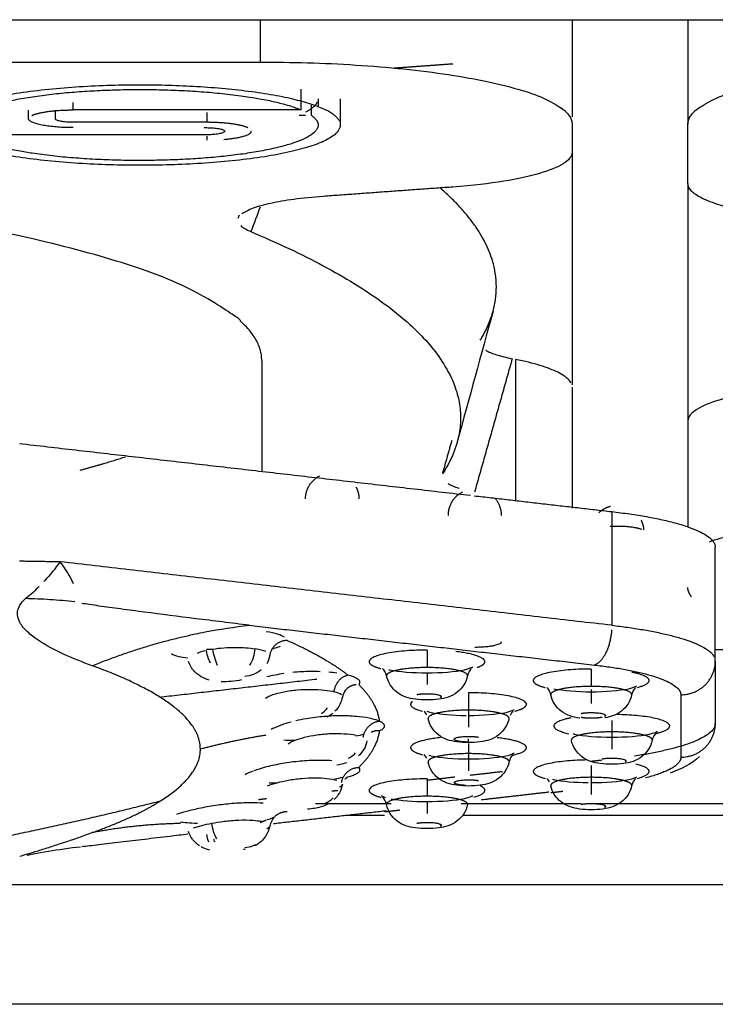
# Model space of a CAD drawing. Header units: millimetres. Extents: x 9946 to 11276, y -3292 to -1962.
# Tile 67 of 170: x 10818 to 10826, y -2590 to -2579. Entities that reach past the tile are written whole.
import ezdxf

# ---------------------------------------------------------------- set-up
doc = ezdxf.new("R2010")
doc.units = ezdxf.units.MM
doc.layers.add('ROXX NEO lite', color=7, linetype='Continuous', true_color=0x000000)

msp = doc.modelspace()

# ---------------------------------------------------------------- linework, layer by layer
at = {"layer": 'ROXX NEO lite', "color": 18, "lineweight": -3, "true_color": 0x000000}
for points, degree in [([(10800.438, -2578.88), (10825.138, -2578.88), (10849.838, -2578.88)], 2), ([(10820.988, -2578.88), (10820.988, -2579.117), (10820.988, -2579.355)], 2), ([(10824.488, -2578.88), (10824.488, -2579.425), (10824.488, -2579.97)], 2), ([(10825.788, -2578.88), (10825.788, -2579.466), (10825.788, -2580.052)], 2), ([(10800.288, -2579.355), (10810.638, -2579.355), (10820.988, -2579.355)], 2), ([(10822.488, -2579.422), (10822.819, -2579.398), (10823.149, -2579.374)], 2), ([(10821.449, -2579.893), (10821.449, -2579.776), (10821.449, -2579.659)], 2), ([(10818.888, -2579.893), (10818.888, -2579.851), (10818.888, -2579.81)], 2), ([(10821.561, -2579.838), (10821.561, -2579.895), (10821.561, -2579.953)], 2), ([(10821.638, -2579.768), (10821.638, -2579.808), (10821.638, -2579.847)], 2), ([(10821.888, -2580.062), (10821.888, -2579.915), (10821.888, -2579.768)], 2), ([(10818.388, -2579.992), (10818.388, -2579.944), (10818.388, -2579.896)], 2), ([(10818.688, -2579.992), (10818.688, -2579.947), (10818.688, -2579.901)], 2), ([(10821.449, -2579.893), (10820.168, -2579.893), (10818.888, -2579.893)], 2), ([(10820.388, -2579.92), (10820.388, -2579.976), (10820.388, -2580.032)], 2), ([(10821.423, -2579.953), (10821.46, -2579.953), (10821.497, -2579.953)], 2), ([(10820.388, -2580.032), (10819.638, -2580.032), (10818.888, -2580.032)], 2), ([(10820.357, -2580.092), (10820.373, -2580.092), (10820.388, -2580.092)], 2), ([(10824.488, -2580.052), (10824.488, -2580.21), (10824.488, -2580.367)], 2), ([(10825.788, -2580.719), (10825.788, -2580.386), (10825.788, -2580.052)], 2), ([(10820.388, -2580.172), (10819.052, -2580.172), (10817.715, -2580.172)], 2), ([(10820.388, -2580.189), (10820.388, -2580.21), (10820.388, -2580.232)], 2), ([(10824.488, -2580.367), (10824.488, -2580.415), (10824.412, -2580.501), (10824.147, -2580.609), (10823.746, -2580.697), (10823.376, -2580.742), (10823.149, -2580.759)], 3), ([(10824.488, -2580.367), (10824.488, -2581.674), (10824.488, -2582.981)], 2), ([(10823.149, -2580.759), (10822.423, -2580.811), (10821.698, -2580.864)], 2), ([(10825.788, -2580.719), (10825.788, -2582.052), (10825.788, -2583.386)], 2), ([(10826.422, -2581.03), (10826.322, -2581.01), (10826.143, -2580.967), (10825.926, -2580.882), (10825.82, -2580.807), (10825.788, -2580.749), (10825.788, -2580.719)], 3), ([(10821.698, -2580.864), (10821.574, -2580.873), (10821.354, -2580.896), (10821.097, -2580.94), (10820.897, -2580.996), (10820.811, -2581.039), (10820.783, -2581.061)], 3), ([(10825.804, -2580.784), (10825.796, -2580.784), (10825.788, -2580.784)], 2), ([(10820.742, -2581.109), (10820.747, -2581.097), (10820.752, -2581.084), (10820.757, -2581.071)], 3), ([(10820.987, -2580.984), (10820.952, -2581.076), (10820.918, -2581.167), (10820.883, -2581.259)], 3), ([(10820.77, -2581.192), (10820.793, -2581.214), (10820.83, -2581.236), (10820.883, -2581.259)], 3), ([(10823.601, -2582.154), (10823.467, -2582.642), (10823.333, -2583.131), (10823.2, -2583.619)], 3), ([(10823.52, -2582.592), (10823.551, -2582.61), (10823.632, -2582.644), (10823.748, -2582.673), (10823.816, -2582.687)], 3), ([(10821.005, -2582.706), (10821.005, -2583.329), (10821.005, -2583.952)], 2), ([(10823.816, -2582.687), (10823.605, -2583.437), (10823.393, -2584.186)], 2), ([(10823.854, -2582.695), (10823.854, -2583.486), (10823.854, -2584.278)], 2), ([(10824.488, -2583.006), (10824.488, -2583.685), (10824.488, -2584.364)], 2), ([(10827.127, -2582.994), (10826.9, -2583.011), (10826.53, -2583.056), (10826.129, -2583.144), (10825.865, -2583.252), (10825.788, -2583.338), (10825.788, -2583.386)], 3), ([(10825.788, -2583.386), (10825.788, -2583.98), (10825.788, -2584.575)], 2), ([(10823.036, -2583.977), (10823.088, -2583.79), (10823.141, -2583.603)], 2), ([(10818.284, -2583.639), (10820.815, -2583.93), (10823.347, -2584.221)], 2), ([(10823.388, -2584.226), (10824.161, -2584.315), (10824.934, -2584.404)], 2), ([(10824.934, -2584.404), (10824.934, -2585.042), (10824.934, -2585.681)], 2), ([(10826.096, -2586.082), (10826.096, -2585.444), (10826.096, -2584.805)], 2), ([(10818.743, -2584.968), (10818.703, -2585.022), (10818.625, -2585.116), (10818.577, -2585.169), (10818.558, -2585.189)], 3), ([(10824.934, -2585.681), (10821.838, -2585.324), (10818.743, -2584.968)], 2), ([(10818.891, -2585.215), (10818.882, -2585.193), (10818.857, -2585.137), (10818.79, -2585.03), (10818.743, -2584.968)], 3), ([(10818.505, -2585.245), (10818.487, -2585.264), (10818.44, -2585.311), (10818.385, -2585.361), (10818.353, -2585.381)], 3), ([(10820.368, -2585.756), (10820.533, -2585.724), (10820.699, -2585.699), (10820.864, -2585.681)], 3), ([(10820.864, -2585.681), (10822.802, -2585.904), (10824.74, -2586.127)], 2), ([(10820.261, -2585.778), (10820.294, -2585.769), (10820.33, -2585.762), (10820.368, -2585.756)], 3), ([(10820.457, -2585.954), (10820.421, -2585.954), (10820.385, -2585.954)], 2), ([(10820.457, -2585.948), (10820.495, -2585.941), (10820.576, -2585.932), (10820.706, -2585.927), (10820.829, -2585.932), (10820.899, -2585.94), (10820.931, -2585.945)], 3), ([(10820.51, -2586.134), (10820.497, -2586.107), (10820.475, -2586.045), (10820.461, -2585.979), (10820.457, -2585.948)], 3), ([(10820.872, -2586.13), (10820.888, -2586.103), (10820.915, -2586.041), (10820.928, -2585.976), (10820.931, -2585.945)], 3), ([(10821.05, -2585.975), (10821.022, -2585.964), (10820.981, -2585.953), (10820.931, -2585.945)], 3), ([(10820.283, -2585.992), (10820.312, -2585.981), (10820.345, -2585.971), (10820.383, -2585.962)], 3), ([(10821.094, -2586.018), (10821.088, -2586.051), (10821.077, -2586.084), (10821.061, -2586.113)], 3), ([(10828.987, -2585.957), (10827.541, -2585.957), (10826.096, -2585.957)], 2), ([(10820.232, -2586.178), (10820.211, -2586.151), (10820.194, -2586.12), (10820.183, -2586.088)], 3), ([(10822.406, -2586.249), (10822.398, -2586.212), (10822.379, -2586.183), (10822.362, -2586.167)], 3), ([(10823.358, -2586.167), (10823.341, -2586.183), (10823.322, -2586.212), (10823.314, -2586.249)], 3), ([(10826.096, -2586.082), (10826.096, -2586.432), (10826.096, -2586.782)], 2), ([(10821.625, -2586.288), (10820.741, -2586.39), (10819.857, -2586.491)], 2), ([(10820.316, -2586.253), (10820.286, -2586.234), (10820.258, -2586.21), (10820.235, -2586.182)], 3), ([(10820.416, -2586.296), (10820.383, -2586.286), (10820.351, -2586.274), (10820.319, -2586.255)], 3), ([(10821.252, -2586.223), (10821.219, -2586.228), (10821.153, -2586.239), (10821.091, -2586.253), (10821.062, -2586.261)], 3), ([(10821.66, -2586.202), (10821.626, -2586.2), (10821.555, -2586.199), (10821.452, -2586.202), (10821.385, -2586.207), (10821.352, -2586.21)], 3), ([(10821.846, -2586.217), (10821.819, -2586.213), (10821.79, -2586.21), (10821.759, -2586.207)], 3), ([(10820.779, -2586.294), (10820.701, -2586.309), (10820.625, -2586.316), (10820.548, -2586.314)], 3), ([(10821.955, -2586.398), (10821.938, -2586.415), (10821.918, -2586.446), (10821.91, -2586.485)], 3), ([(10824.25, -2586.462), (10824.241, -2586.425), (10824.222, -2586.395), (10824.205, -2586.379)], 3), ([(10824.285, -2586.393), (10824.388, -2586.413), (10824.546, -2586.427), (10824.703, -2586.427)], 3), ([(10825.201, -2586.379), (10825.184, -2586.395), (10825.165, -2586.425), (10825.157, -2586.462)], 3), ([(10821.899, -2586.461), (10821.885, -2586.449), (10821.857, -2586.437), (10821.817, -2586.427)], 3), ([(10821.91, -2586.485), (10821.899, -2586.545), (10821.87, -2586.601), (10821.827, -2586.646)], 3), ([(10825.709, -2586.461), (10825.709, -2586.812), (10825.709, -2587.162)], 2), ([(10821.674, -2586.672), (10821.699, -2586.656), (10821.722, -2586.634), (10821.743, -2586.608)], 3), ([(10821.803, -2586.668), (10821.781, -2586.686), (10821.76, -2586.7), (10821.737, -2586.712)], 3), ([(10822.857, -2586.686), (10822.849, -2586.669), (10822.838, -2586.655), (10822.828, -2586.646)], 3), ([(10823.326, -2586.634), (10823.326, -2586.669), (10823.326, -2586.739), (10823.326, -2586.8), (10823.326, -2586.826)], 3), ([(10823.824, -2586.646), (10823.813, -2586.656), (10823.801, -2586.672), (10823.792, -2586.692)], 3), ([(10821.334, -2586.767), (10821.284, -2586.78), (10821.199, -2586.808), (10821.135, -2586.838), (10821.111, -2586.852)], 3), ([(10821.3, -2587.011), (10821.319, -2586.997), (10821.375, -2586.971), (10821.48, -2586.938), (10821.62, -2586.909), (10821.784, -2586.894), (10821.927, -2586.896), (10822.025, -2586.906), (10822.063, -2586.913)], 3), ([(10822.06, -2586.921), (10822.094, -2586.916), (10822.126, -2586.91), (10822.154, -2586.904)], 3), ([(10824.934, -2586.878), (10824.934, -2586.913), (10824.934, -2586.983), (10824.934, -2587.044), (10824.934, -2587.07)], 3), ([(10825.432, -2586.89), (10825.415, -2586.906), (10825.396, -2586.935), (10825.388, -2586.972)], 3), ([(10821.252, -2586.967), (10821.285, -2586.97), (10821.328, -2586.972), (10821.377, -2586.972)], 3), ([(10822.186, -2586.977), (10822.174, -2587.042), (10822.141, -2587.102), (10822.092, -2587.148)], 3), ([(10821.98, -2587.174), (10822.008, -2587.159), (10822.036, -2587.138), (10822.059, -2587.113)], 3), ([(10822.857, -2587.174), (10822.849, -2587.157), (10822.838, -2587.143), (10822.828, -2587.133)], 3), ([(10823.326, -2587.122), (10823.326, -2587.157), (10823.326, -2587.227), (10823.326, -2587.288), (10823.326, -2587.314)], 3), ([(10823.824, -2587.133), (10823.807, -2587.15), (10823.788, -2587.179), (10823.78, -2587.216)], 3), ([(10825.92, -2587.155), (10825.827, -2587.239), (10825.715, -2587.297), (10825.589, -2587.341)], 3), ([(10821.957, -2587.226), (10821.921, -2587.238), (10821.885, -2587.245), (10821.846, -2587.251)], 3), ([(10824.817, -2587.197), (10824.756, -2587.204), (10824.695, -2587.211)], 2), ([(10820.907, -2587.318), (10820.87, -2587.332), (10820.839, -2587.346), (10820.817, -2587.359)], 3), ([(10821.07, -2587.483), (10821.1, -2587.471), (10821.175, -2587.447), (10821.3, -2587.419), (10821.45, -2587.397), (10821.61, -2587.39), (10821.737, -2587.398), (10821.818, -2587.413), (10821.847, -2587.421)], 3), ([(10821.821, -2587.405), (10821.856, -2587.399), (10821.887, -2587.393), (10821.912, -2587.387)], 3), ([(10823.171, -2587.386), (10823.014, -2587.405), (10822.856, -2587.423)], 2), ([(10823.706, -2587.325), (10823.523, -2587.346), (10823.34, -2587.367)], 2), ([(10824.703, -2587.388), (10824.703, -2587.424), (10824.703, -2587.494), (10824.703, -2587.554), (10824.703, -2587.58)], 3), ([(10821.089, -2587.449), (10821.115, -2587.45), (10821.143, -2587.45), (10821.173, -2587.45)], 3), ([(10821.91, -2587.468), (10821.898, -2587.533), (10821.865, -2587.593), (10821.816, -2587.639)], 3), ([(10824.234, -2587.44), (10824.226, -2587.423), (10824.215, -2587.409), (10824.205, -2587.4)], 3), ([(10825.201, -2587.4), (10825.184, -2587.416), (10825.165, -2587.446), (10825.157, -2587.483)], 3), ([(10821.859, -2587.538), (10821.826, -2587.541), (10821.793, -2587.545)], 2), ([(10822.347, -2587.596), (10822.348, -2587.593), (10822.366, -2587.603), (10822.393, -2587.613)], 3), ([(10822.406, -2587.695), (10822.398, -2587.658), (10822.379, -2587.628), (10822.362, -2587.612)], 3), ([(10824.228, -2587.555), (10823.85, -2587.599), (10823.472, -2587.642)], 2), ([(10824.384, -2587.547), (10824.317, -2587.555), (10824.25, -2587.563)], 2), ([(10821.06, -2587.629), (10821.014, -2587.635), (10820.968, -2587.64)], 2), ([(10821.667, -2587.721), (10821.621, -2587.734), (10821.575, -2587.742), (10821.52, -2587.747)], 3), ([(10821.607, -2587.682), (10822.032, -2587.682), (10822.457, -2587.682)], 2), ([(10821.738, -2587.694), (10821.716, -2587.705), (10821.693, -2587.714), (10821.669, -2587.72)], 3), ([(10821.721, -2587.677), (10821.752, -2587.663), (10821.781, -2587.644), (10821.807, -2587.62)], 3), ([(10822.457, -2587.629), (10822.56, -2587.648), (10822.71, -2587.66), (10822.86, -2587.66)], 3), ([(10823.243, -2587.682), (10823.916, -2587.682), (10824.59, -2587.682)], 2), ([(10824.71, -2587.682), (10827.747, -2587.682), (10830.784, -2587.682)], 2), ([(10821.062, -2587.862), (10821.113, -2587.852), (10821.153, -2587.828), (10821.154, -2587.832)], 3), ([(10822.406, -2587.765), (10821.771, -2587.838), (10821.135, -2587.911)], 2), ([(10822.383, -2587.815), (10822.162, -2587.815), (10821.941, -2587.815)], 2), ([(10822.555, -2587.758), (10822.469, -2587.768), (10822.383, -2587.778)], 2), ([(10830.509, -2587.815), (10826.884, -2587.815), (10823.26, -2587.815)], 2), ([(10820.093, -2587.889), (10820.124, -2587.895), (10820.197, -2587.9), (10820.282, -2587.903)], 3), ([(10820.24, -2587.956), (10820.264, -2587.948), (10820.328, -2587.928), (10820.404, -2587.911), (10820.443, -2587.904)], 3), ([(10820.443, -2587.904), (10820.483, -2587.896), (10820.577, -2587.88), (10820.748, -2587.865), (10820.918, -2587.868), (10820.975, -2587.877), (10821.002, -2587.882)], 3), ([(10821.139, -2587.848), (10821.122, -2587.865), (10821.102, -2587.896), (10821.094, -2587.935)], 3), ([(10820.227, -2588.084), (10820.208, -2588.058), (10820.192, -2588.028), (10820.182, -2587.997)], 3), ([(10820.383, -2588.029), (10820.389, -2588.058), (10820.397, -2588.087), (10820.409, -2588.113)], 3), ([(10820.307, -2588.158), (10820.277, -2588.139), (10820.25, -2588.114), (10820.228, -2588.085)], 3), ([(10820.421, -2588.205), (10820.388, -2588.197), (10820.356, -2588.186), (10820.323, -2588.168)], 3), ([(10820.477, -2588.115), (10820.473, -2588.104), (10820.47, -2588.093), (10820.467, -2588.081)], 3), ([(10820.819, -2588.196), (10820.812, -2588.197), (10820.806, -2588.198), (10820.799, -2588.2)], 3), ([(10834.978, -2588.594), (10825.163, -2588.594), (10815.348, -2588.594)], 2)]:
    msp.add_open_spline(points, degree=degree, dxfattribs=at)
for points, weights in [([(10820.988, -2579.355), (10824.488, -2579.355), (10824.488, -2580.052)], [1, 0.707106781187, 1]), ([(10825.788, -2580.052), (10825.788, -2579.355), (10829.288, -2579.355)], [1, 0.707106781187, 1]), ([(10821.501, -2579.914), (10821.606, -2579.86), (10821.631, -2579.802)], [0.910852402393, 0.931425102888, 0.972439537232]), ([(10818.423, -2579.956), (10818.547, -2579.893), (10818.888, -2579.893)], [0.89090483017, 0.779593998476, 1]), ([(10821.561, -2579.953), (10821.638, -2580.006), (10821.638, -2580.062)], [1, 0.990314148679, 1]), ([(10818.888, -2580.092), (10818.388, -2580.092), (10818.388, -2579.992)], [1, 0.707106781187, 1]), ([(10818.888, -2580.032), (10818.688, -2580.032), (10818.688, -2579.992)], [1, 0.707106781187, 1]), ([(10820.848, -2580.093), (10820.718, -2580.032), (10820.388, -2580.032)], [0.885176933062, 0.785500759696, 1]), ([(10820.388, -2580.092), (10820.588, -2580.092), (10820.588, -2580.132)], [1, 0.707106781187, 1]), ([(10820.588, -2580.132), (10820.588, -2580.172), (10820.388, -2580.172)], [1, 0.707106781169, 1]), ([(10820.581, -2580.224), (10820.888, -2580.198), (10820.888, -2580.132)], [0.886808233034, 0.783767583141, 1]), ([(10823.601, -2582.154), (10823.793, -2581.453), (10823.007, -2580.769)], [1, 0.983344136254, 0.986136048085]), ([(10820.883, -2581.259), (10823.539, -2582.38), (10823.2, -2583.619)], [1, 0.969462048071, 1]), ([(10823.458, -2582.48), (10823.556, -2582.317), (10823.601, -2582.154)], [1, 0.999459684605, 1]), ([(10823.2, -2583.619), (10823.151, -2583.799), (10823.036, -2583.977)], [1, 0.999328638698, 1]), ([(10818.968, -2583.938), (10819.238, -2583.865), (10819.475, -2583.788)], [0.858293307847, 0.861096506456, 0.865557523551]), ([(10821.496, -2584.262), (10821.496, -2584.083), (10821.657, -2584.001)], [1, 0.799050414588, 0.873837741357]), ([(10822.064, -2584.13), (10822.096, -2584.192), (10822.096, -2584.262)], [0.876110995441, 0.911029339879, 1]), ([(10823.257, -2584.185), (10823.096, -2584.267), (10823.096, -2584.446)], [0.873837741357, 0.799050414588, 1]), ([(10823.696, -2584.446), (10823.696, -2584.336), (10823.622, -2584.253)], [1, 0.866102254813, 0.85462869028]), ([(10824.919, -2584.346), (10824.845, -2584.365), (10824.79, -2584.416)], [0.915389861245, 0.856729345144, 0.853716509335]), ([(10824.934, -2584.404), (10826.096, -2584.538), (10826.096, -2584.805)], [1, 0.866025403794, 1]), ([(10825.295, -2584.609), (10825.291, -2584.551), (10825.264, -2584.499)], [0.972530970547, 0.9053592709, 0.876110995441]), ([(10824.996, -2584.57), (10824.955, -2584.57), (10824.915, -2584.572)], [1, 0.946116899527, 0.912059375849]), ([(10825.266, -2584.604), (10825.184, -2584.57), (10824.996, -2584.57)], [0.878256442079, 0.793406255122, 1]), ([(10818.743, -2584.968), (10818.513, -2584.966), (10818.284, -2584.961)], [1, 0.999972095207, 1]), ([(10825.828, -2585.361), (10825.788, -2585.309), (10825.788, -2585.256)], [0.945390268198, 0.969524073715, 1]), ([(10824.932, -2585.732), (10824.909, -2586.069), (10824.74, -2586.127)], [0.950554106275, 0.734401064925, 1]), ([(10824.934, -2585.681), (10825.964, -2585.799), (10826.084, -2586.035)], [1, 0.879418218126, 0.975892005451]), ([(10819.103, -2586.135), (10819.673, -2585.901), (10820.261, -2585.778)], [1, 0.996235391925, 1]), ([(10821.291, -2585.851), (10821.124, -2585.851), (10821.094, -2586.013)], [1, 0.766410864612, 1]), ([(10821.291, -2585.851), (10821.719, -2586.04), (10821.973, -2586.241)], [1, 0.996086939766, 1]), ([(10823.396, -2585.925), (10823.696, -2585.925), (10823.696, -2585.865)], [1, 0.707106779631, 1]), ([(10822.86, -2585.959), (10822.86, -2585.992), (10822.86, -2586.155)], [1, 0.774575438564, 1]), ([(10820.316, -2587.072), (10820.316, -2586.573), (10819.103, -2586.135)], [1, 0.968292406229, 1]), ([(10824.703, -2586.172), (10824.703, -2586.204), (10824.703, -2586.367)], [1, 0.774577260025, 1]), ([(10824.74, -2586.127), (10825.709, -2586.238), (10825.709, -2586.461)], [1, 0.865971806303, 1]), ([(10825.709, -2586.461), (10826.096, -2586.461), (10826.096, -2586.082)], [1, 0.707106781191, 1]), ([(10821.817, -2586.427), (10821.84, -2586.261), (10821.973, -2586.241)], [1, 0.766420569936, 1]), ([(10822.093, -2586.347), (10822.155, -2586.288), (10821.973, -2586.241)], [1, 0.908233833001, 1]), ([(10822.063, -2586.348), (10822.001, -2586.355), (10821.956, -2586.397)], [0.976133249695, 0.940374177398, 1]), ([(10822.093, -2586.347), (10822.3, -2586.55), (10822.324, -2586.757)], [1, 0.996086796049, 1]), ([(10822.747, -2586.458), (10822.794, -2586.449), (10822.86, -2586.449)], [1, 0.923878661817, 1]), ([(10823.326, -2586.438), (10823.326, -2586.471), (10823.326, -2586.634)], [1, 0.774577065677, 1]), ([(10824.59, -2586.67), (10824.637, -2586.661), (10824.703, -2586.661)], [1, 0.923878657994, 1]), ([(10824.703, -2586.725), (10824.637, -2586.725), (10824.59, -2586.716)], [1, 0.923878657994, 1]), ([(10824.823, -2586.714), (10824.775, -2586.725), (10824.703, -2586.725)], [0.854335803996, 0.842861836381, 1]), ([(10822.145, -2586.936), (10822.172, -2586.771), (10822.324, -2586.757)], [1, 0.766420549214, 1]), ([(10822.324, -2586.866), (10822.45, -2586.812), (10822.324, -2586.757)], [1, 0.908233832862, 1]), ([(10824.934, -2586.751), (10824.934, -2586.806), (10824.934, -2586.878)], [0.88728880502, 0.887148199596, 1]), ([(10826.096, -2586.782), (10826.096, -2587.011), (10825.188, -2587.15)], [1, 0.8833782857, 0.969789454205]), ([(10825.709, -2587.162), (10826.096, -2587.162), (10826.096, -2586.782)], [1, 0.7071067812, 1]), ([(10821.051, -2586.915), (10820.679, -2586.976), (10820.316, -2587.072)], [1, 0.998818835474, 1]), ([(10822.324, -2586.866), (10822.3, -2587.073), (10822.093, -2587.276)], [1, 0.996086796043, 1]), ([(10822.324, -2586.866), (10822.275, -2586.861), (10822.232, -2586.885)], [1, 0.964385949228, 1]), ([(10823.326, -2586.928), (10823.393, -2586.928), (10823.439, -2586.937)], [1, 0.923879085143, 1]), ([(10823.326, -2586.992), (10823.326, -2587.014), (10823.326, -2586.957)], [1, 0.880360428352, 0.887723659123]), ([(10823.326, -2587.008), (10823.326, -2587.059), (10823.326, -2587.122)], [0.888639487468, 0.899697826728, 1]), ([(10819.869, -2587.653), (10820.316, -2587.369), (10820.316, -2587.072)], [1, 0.988431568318, 1]), ([(10824.821, -2587.181), (10824.868, -2587.172), (10824.934, -2587.172)], [1, 0.923878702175, 1]), ([(10825.709, -2587.162), (10825.709, -2587.292), (10825.314, -2587.395)], [1, 0.917215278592, 0.936738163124]), ([(10821.901, -2587.446), (10821.929, -2587.283), (10822.093, -2587.276)], [1, 0.766420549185, 1]), ([(10821.973, -2587.382), (10822.155, -2587.335), (10822.093, -2587.276)], [1, 0.908233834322, 1]), ([(10824.703, -2587.255), (10824.703, -2587.312), (10824.703, -2587.388)], [0.887749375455, 0.879912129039, 1]), ([(10821.973, -2587.382), (10821.956, -2587.395), (10821.939, -2587.408)], [1, 0.999746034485, 0.999525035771]), ([(10821.879, -2587.498), (10821.907, -2587.483), (10821.91, -2587.468)], [0.976407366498, 0.974133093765, 1]), ([(10822.86, -2587.405), (10822.86, -2587.437), (10822.86, -2587.601)], [1, 0.774536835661, 1]), ([(10823.326, -2587.416), (10823.393, -2587.416), (10823.439, -2587.425)], [1, 0.923878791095, 1]), ([(10816.603, -2588.329), (10818.251, -2588.063), (10819.869, -2587.653)], [1, 0.999004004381, 1]), ([(10819.103, -2588.009), (10819.576, -2587.838), (10819.869, -2587.653)], [1, 0.994979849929, 1]), ([(10824.59, -2587.691), (10824.637, -2587.682), (10824.703, -2587.682)], [1, 0.92387900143, 1]), ([(10821.156, -2587.824), (10821.213, -2587.772), (10821.291, -2587.772)], [0.883681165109, 0.875594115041, 1]), ([(10820.093, -2587.907), (10819.591, -2587.916), (10819.103, -2588.009)], [0.999075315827, 0.996774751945, 1]), ([(10821.056, -2587.87), (10821.021, -2587.884), (10820.986, -2587.897)], [1, 0.999943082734, 0.99992862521]), ([(10821.063, -2587.965), (10821.083, -2587.955), (10821.09, -2587.944)], [0.955418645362, 0.959603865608, 0.977246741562]), ([(10822.747, -2587.904), (10822.794, -2587.894), (10822.86, -2587.894)], [1, 0.923879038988, 1])]:
    msp.add_rational_spline(points, weights, degree=2, dxfattribs=at)
for points, weights, knots in [([(10821.877, -2580.017), (10821.671, -2579.614), (10819.638, -2579.614), (10817.388, -2579.614), (10817.388, -2580.062)], [0.961778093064, 0.727660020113, 1, 0.707106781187, 1], [-6.820571, -6.820571, -6.820571, -3.534292, -3.534292, 0, 0, 0]), ([(10817.638, -2580.062), (10817.638, -2579.743), (10819.203, -2579.673), (10820.767, -2579.604), (10821.449, -2579.893)], [1, 0.780295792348, 1, 0.780295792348, 1], [-5.405262, -5.405262, -5.405262, -2.702631, -2.702631, 0, 0, 0]), ([(10817.388, -2580.062), (10817.388, -2580.511), (10819.638, -2580.511), (10821.888, -2580.511), (10821.888, -2580.062)], [1, 0.707106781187, 1, 0.707106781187, 1], [-7.068583, -7.068583, -7.068583, -3.534292, -3.534292, 0, 0, 0]), ([(10821.638, -2580.062), (10821.638, -2580.382), (10820.074, -2580.451), (10818.509, -2580.521), (10817.828, -2580.232)], [1, 0.780295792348, 1, 0.780295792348, 1], [-5.405262, -5.405262, -5.405262, -2.702631, -2.702631, 0, 0, 0]), ([(10821.005, -2582.706), (10821.005, -2580.632), (10810.605, -2580.632), (10800.205, -2580.632), (10800.205, -2582.706)], [1, 0.707106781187, 1, 0.707106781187, 1], [-32.672564, -32.672564, -32.672564, -16.336282, -16.336282, 0, 0, 0]), ([(10822.86, -2585.959), (10822.21, -2585.959), (10822.21, -2586.089), (10822.21, -2586.133), (10822.343, -2586.167)], [1, 0.707106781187, 1, 0.877394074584, 0.857434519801], [-2.042035, -2.042035, -2.042035, -1.021018, -1.021018, -0.593617, -0.593617, -0.593617]), ([(10823.422, -2586.154), (10823.51, -2586.124), (10823.51, -2586.089), (10823.51, -2586.014), (10823.183, -2585.976)], [0.867897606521, 0.899386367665, 1, 0.806295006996, 0.868803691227], [-1.371754, -1.371754, -1.371754, -1.021018, -1.021018, -0.345767, -0.345767, -0.345767]), ([(10822.86, -2586.155), (10822.667, -2586.155), (10822.532, -2586.183), (10822.398, -2586.211), (10822.406, -2586.249)], [1, 0.919881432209, 1, 0.919881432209, 1], [-1.4263764, -1.4263764, -1.4263764, -1.0604051, -1.0604051, -0.6944339, -0.6944339, -0.6944339]), ([(10823.314, -2586.249), (10823.322, -2586.211), (10823.188, -2586.183), (10823.054, -2586.155), (10822.86, -2586.155)], [1, 0.919892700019, 1, 0.919892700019, 1], [-0.7318903, -0.7318903, -0.7318903, -0.3659451, -0.3659451, 0, 0, 0]), ([(10824.703, -2586.172), (10824.053, -2586.172), (10824.053, -2586.301), (10824.053, -2586.345), (10824.186, -2586.38)], [1, 0.707106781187, 1, 0.877394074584, 0.857434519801], [-2.042035, -2.042035, -2.042035, -1.021018, -1.021018, -0.593617, -0.593617, -0.593617]), ([(10825.222, -2586.379), (10825.353, -2586.344), (10825.353, -2586.301), (10825.353, -2586.247), (10825.16, -2586.209)], [0.857721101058, 0.878258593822, 1, 0.852491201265, 0.85356109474], [-1.4454048, -1.4454048, -1.4454048, -1.0210176, -1.0210176, -0.506806, -0.506806, -0.506806]), ([(10824.703, -2586.367), (10824.51, -2586.367), (10824.376, -2586.395), (10824.242, -2586.423), (10824.25, -2586.462)], [1, 0.919881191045, 1, 0.919881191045, 1], [-1.4263851, -1.4263851, -1.4263851, -1.0604131, -1.0604131, -0.6944412, -0.6944412, -0.6944412]), ([(10825.157, -2586.462), (10825.165, -2586.423), (10825.031, -2586.395), (10824.897, -2586.367), (10824.703, -2586.367)], [1, 0.919892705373, 1, 0.919892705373, 1], [-0.7318906, -0.7318906, -0.7318906, -0.3659453, -0.3659453, 0, 0, 0]), ([(10822.86, -2586.449), (10823.02, -2586.449), (10823.02, -2586.481), (10823.02, -2586.487), (10823.009, -2586.493)], [1, 0.707109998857, 1, 0.927510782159, 0.890903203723], [0, 0, 0, 0.2514565, 0.2514565, 0.313691, 0.313691, 0.313691]), ([(10823.844, -2586.646), (10823.976, -2586.611), (10823.976, -2586.568), (10823.976, -2586.438), (10823.326, -2586.438)], [0.857458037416, 0.877466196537, 1, 0.707106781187, 1], [-1.448167, -1.448167, -1.448167, -1.021018, -1.021018, 0, 0, 0]), ([(10822.694, -2586.537), (10822.676, -2586.552), (10822.676, -2586.568), (10822.676, -2586.611), (10822.809, -2586.646)], [0.921025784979, 0.952957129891, 1, 0.877394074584, 0.857434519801], [-1.1850077, -1.1850077, -1.1850077, -1.0210176, -1.0210176, -0.5936168, -0.5936168, -0.5936168]), ([(10823.326, -2586.634), (10823.133, -2586.634), (10822.999, -2586.662), (10822.865, -2586.69), (10822.873, -2586.728)], [1, 0.91988120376, 1, 0.91988120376, 1], [-1.426385, -1.426385, -1.426385, -1.0604131, -1.0604131, -0.6944412, -0.6944412, -0.6944412]), ([(10823.78, -2586.728), (10823.788, -2586.69), (10823.654, -2586.662), (10823.52, -2586.634), (10823.326, -2586.634)], [1, 0.919892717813, 1, 0.919892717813, 1], [-0.7318905, -0.7318905, -0.7318905, -0.3659453, -0.3659453, 0, 0, 0]), ([(10824.475, -2586.72), (10824.284, -2586.758), (10824.284, -2586.812), (10824.284, -2586.861), (10824.45, -2586.898)], [0.853553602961, 0.853377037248, 1, 0.863393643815, 0.854214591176], [-1.5321412, -1.5321412, -1.5321412, -1.0210176, -1.0210176, -0.5448117, -0.5448117, -0.5448117]), ([(10824.703, -2586.661), (10824.863, -2586.661), (10824.863, -2586.693), (10824.863, -2586.699), (10824.852, -2586.705)], [1, 0.707110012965, 1, 0.9275107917, 0.890903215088], [0, 0, 0, 0.2514582, 0.2514582, 0.3136932, 0.3136932, 0.3136932]), ([(10825.427, -2586.896), (10825.584, -2586.86), (10825.584, -2586.812), (10825.584, -2586.694), (10824.996, -2586.683)], [0.854798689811, 0.867057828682, 1, 0.726680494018, 0.963468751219], [-1.48445, -1.48445, -1.48445, -1.021018, -1.021018, -0.068233, -0.068233, -0.068233]), ([(10823.012, -2586.942), (10822.676, -2586.979), (10822.676, -2587.055), (10822.676, -2587.099), (10822.809, -2587.134)], [0.870665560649, 0.803493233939, 1, 0.877394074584, 0.857434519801], [-1.706035, -1.706035, -1.706035, -1.021018, -1.021018, -0.593617, -0.593617, -0.593617]), ([(10823.326, -2586.992), (10823.166, -2586.992), (10823.166, -2586.96), (10823.166, -2586.928), (10823.326, -2586.928)], [1, 0.707108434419, 1, 0.707108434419, 1], [0, 0, 0, 0.2514573, 0.2514573, 0.5029146, 0.5029146, 0.5029146]), ([(10823.812, -2587.142), (10823.976, -2587.105), (10823.976, -2587.055), (10823.976, -2586.98), (10823.647, -2586.943)], [0.8543002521, 0.864011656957, 1, 0.805719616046, 0.869177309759], [-1.495069, -1.495069, -1.495069, -1.021018, -1.021018, -0.343762, -0.343762, -0.343762]), ([(10824.934, -2586.878), (10824.74, -2586.878), (10824.606, -2586.906), (10824.472, -2586.934), (10824.48, -2586.972)], [1, 0.9198811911, 1, 0.9198811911, 1], [-1.4263851, -1.4263851, -1.4263851, -1.0604131, -1.0604131, -0.6944412, -0.6944412, -0.6944412]), ([(10825.388, -2586.972), (10825.396, -2586.934), (10825.262, -2586.906), (10825.128, -2586.878), (10824.934, -2586.878)], [1, 0.919892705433, 1, 0.919892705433, 1], [-0.7318906, -0.7318906, -0.7318906, -0.3659453, -0.3659453, 0, 0, 0]), ([(10823.326, -2587.122), (10823.133, -2587.122), (10822.999, -2587.15), (10822.865, -2587.177), (10822.873, -2587.216)], [1, 0.919890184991, 1, 0.919890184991, 1], [-1.4263069, -1.4263069, -1.4263069, -1.0603597, -1.0603597, -0.6944125, -0.6944125, -0.6944125]), ([(10823.778, -2587.203), (10823.762, -2587.172), (10823.654, -2587.15), (10823.52, -2587.122), (10823.326, -2587.122)], [0.976424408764, 0.934251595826, 1, 0.919888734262, 1], [-0.6662912, -0.6662912, -0.6662912, -0.3659506, -0.3659506, 0, 0, 0]), ([(10824.934, -2587.172), (10825.094, -2587.172), (10825.094, -2587.204), (10825.094, -2587.21), (10825.083, -2587.215)], [1, 0.70710984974, 1, 0.92751068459, 0.890903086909], [0, 0, 0, 0.2514583, 0.2514583, 0.3136933, 0.3136933, 0.3136933]), ([(10824.656, -2587.193), (10824.053, -2587.202), (10824.053, -2587.322), (10824.053, -2587.366), (10824.186, -2587.401)], [0.971921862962, 0.721892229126, 1, 0.877394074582, 0.8574345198], [-1.990494, -1.990494, -1.990494, -1.021018, -1.021018, -0.593617, -0.593617, -0.593617]), ([(10825.221, -2587.401), (10825.353, -2587.366), (10825.353, -2587.322), (10825.353, -2587.275), (10825.203, -2587.239)], [0.857458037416, 0.877466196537, 1, 0.869632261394, 0.855318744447], [-1.448167, -1.448167, -1.448167, -1.0210176, -1.0210176, -0.5665593, -0.5665593, -0.5665593]), ([(10824.703, -2587.388), (10824.51, -2587.388), (10824.376, -2587.416), (10824.242, -2587.444), (10824.25, -2587.483)], [1, 0.919890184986, 1, 0.919890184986, 1], [-1.4263069, -1.4263069, -1.4263069, -1.0603597, -1.0603597, -0.6944125, -0.6944125, -0.6944125]), ([(10825.155, -2587.47), (10825.139, -2587.439), (10825.031, -2587.416), (10824.897, -2587.388), (10824.703, -2587.388)], [0.976424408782, 0.934251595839, 1, 0.919888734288, 1], [-0.6662912, -0.6662912, -0.6662912, -0.3659506, -0.3659506, 0, 0, 0]), ([(10822.86, -2587.405), (10822.21, -2587.405), (10822.21, -2587.534), (10822.21, -2587.578), (10822.343, -2587.613)], [1, 0.707106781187, 1, 0.877394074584, 0.857434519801], [-2.042035, -2.042035, -2.042035, -1.021018, -1.021018, -0.593617, -0.593617, -0.593617]), ([(10823.294, -2587.479), (10823.166, -2587.473), (10823.166, -2587.447), (10823.166, -2587.416), (10823.326, -2587.416)], [0.93068872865, 0.747272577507, 1, 0.707109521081, 1], [0.0344848, 0.0344848, 0.0344848, 0.2514817, 0.2514817, 0.5029634, 0.5029634, 0.5029634]), ([(10823.385, -2587.611), (10823.51, -2587.577), (10823.51, -2587.534), (10823.51, -2587.507), (10823.456, -2587.483)], [0.858659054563, 0.880897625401, 1, 0.920848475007, 0.884476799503], [-1.4362052, -1.4362052, -1.4362052, -1.0210176, -1.0210176, -0.7450976, -0.7450976, -0.7450976]), ([(10822.86, -2587.601), (10822.666, -2587.601), (10822.532, -2587.628), (10822.398, -2587.656), (10822.406, -2587.695)], [1, 0.919890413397, 1, 0.919890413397, 1], [-1.4262982, -1.4262982, -1.4262982, -1.0603517, -1.0603517, -0.6944052, -0.6944052, -0.6944052]), ([(10823.314, -2587.695), (10823.322, -2587.656), (10823.188, -2587.628), (10823.054, -2587.601), (10822.86, -2587.601)], [1, 0.91988871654, 1, 0.91988871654, 1], [-0.7319009, -0.7319009, -0.7319009, -0.3659504, -0.3659504, 0, 0, 0]), ([(10824.703, -2587.682), (10824.863, -2587.682), (10824.863, -2587.714), (10824.863, -2587.72), (10824.852, -2587.726)], [1, 0.707108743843, 1, 0.927509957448, 0.890902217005], [0, 0, 0, 0.2514836, 0.2514836, 0.3137253, 0.3137253, 0.3137253]), ([(10822.86, -2587.894), (10823.02, -2587.894), (10823.02, -2587.926), (10823.02, -2587.932), (10823.009, -2587.938)], [1, 0.707108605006, 1, 0.927509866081, 0.890902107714], [0, 0, 0, 0.2514819, 0.2514819, 0.3137233, 0.3137233, 0.3137233])]:
    msp.add_rational_spline(points, weights, degree=2, knots=knots, dxfattribs=at)
for points, knots in [([(10824.476, -2582.961), (10824.469, -2582.946), (10824.436, -2582.903), (10824.344, -2582.84), (10824.139, -2582.76), (10823.958, -2582.715), (10823.854, -2582.695)], [0.216849, 0.216849, 0.216849, 0.216849, 0.434125, 0.868251, 1.302376, 1.736502, 1.736502, 1.736502, 1.736502]), ([(10823.095, -2584.09), (10823.126, -2584.108), (10823.168, -2584.125), (10823.219, -2584.142), (10823.22, -2584.142)], [0.575706, 0.575706, 0.575706, 0.575706, 0.863559, 0.8700788, 0.8700788, 0.8700788, 0.8700788]), ([(10826.03, -2584.743), (10826.067, -2584.729), (10826.209, -2584.682), (10826.53, -2584.611), (10826.9, -2584.566), (10827.127, -2584.55)], [1.021516, 1.021516, 1.021516, 1.021516, 1.276374, 1.914561, 2.552748, 2.552748, 2.552748, 2.552748]), ([(10819.103, -2586.135), (10818.993, -2586.095), (10818.774, -2586.009), (10818.533, -2585.879), (10818.37, -2585.757), (10818.282, -2585.652), (10818.245, -2585.528), (10818.298, -2585.432), (10818.353, -2585.381)], [0, 0, 0, 0, 0.691389, 1.382779, 1.728473, 2.074168, 2.419863, 2.765261, 2.765261, 2.765261, 2.765261]), ([(10818.908, -2585.417), (10818.815, -2585.407), (10818.629, -2585.391), (10818.445, -2585.383), (10818.353, -2585.381)], [0, 0, 0, 0, 0.3203694, 0.6408968, 0.6408968, 0.6408968, 0.6408968]), ([(10820.864, -2585.681), (10820.663, -2585.656), (10820.26, -2585.606), (10819.779, -2585.545), (10819.416, -2585.497), (10819.17, -2585.464), (10819.034, -2585.443), (10818.985, -2585.435)], [-2.328172, -2.328172, -2.328172, -2.328172, -1.746225, -1.16415, -0.873112, -0.582075, -0.291037, -0.291037, -0.291037, -0.291037]), ([(10821.262, -2585.814), (10821.243, -2585.803), (10821.189, -2585.78), (10821.106, -2585.761), (10821.056, -2585.753)], [0.1887213, 0.1887213, 0.1887213, 0.1887213, 0.3774427, 0.5661621, 0.5661621, 0.5661621, 0.5661621]), ([(10821.115, -2585.948), (10821.144, -2585.94), (10821.18, -2585.928), (10821.209, -2585.917), (10821.217, -2585.914)], [-0.4853687, -0.4853687, -0.4853687, -0.4853687, -0.3675054, -0.3237635, -0.3237635, -0.3237635, -0.3237635]), ([(10819.992, -2585.998), (10820.011, -2586.011), (10820.063, -2586.031), (10820.135, -2586.043), (10820.173, -2586.047)], [-1.8375268, -1.8375268, -1.8375268, -1.8375268, -1.6537742, -1.501246, -1.501246, -1.501246, -1.501246]), ([(10820.431, -2586.107), (10820.423, -2586.091), (10820.402, -2586.043), (10820.389, -2585.993), (10820.383, -2585.962)], [-0.1602935, -0.1602935, -0.1602935, -0.1602935, -0.1027361, 0, 0, 0, 0]), ([(10822.86, -2586.215), (10823.019, -2586.215), (10823.177, -2586.201), (10823.281, -2586.18), (10823.332, -2586.17), (10823.371, -2586.147), (10823.373, -2586.15)], [0, 0, 0, 0, 0.4912143, 0.4912143, 0.4912143, 0.7647728, 0.7647728, 0.7647728, 0.7647728]), ([(10820.999, -2586.18), (10820.973, -2586.203), (10820.912, -2586.24), (10820.846, -2586.253), (10820.814, -2586.255)], [-0.2056476, -0.2056476, -0.2056476, -0.2056476, -0.102801, 0, 0, 0, 0]), ([(10822.86, -2586.519), (10822.816, -2586.519), (10822.773, -2586.516), (10822.73, -2586.511), (10822.654, -2586.5), (10822.587, -2586.483), (10822.521, -2586.432), (10822.463, -2586.387), (10822.422, -2586.322), (10822.406, -2586.249)], [0.0845207, 0.0845207, 0.0845207, 0.0845207, 0.2219481, 0.2219481, 0.2219481, 0.4698054, 0.4698054, 0.4698054, 0.7015531, 0.7015531, 0.7015531, 0.7015531]), ([(10822.43, -2586.178), (10822.433, -2586.179), (10822.436, -2586.18), (10822.44, -2586.18), (10822.543, -2586.201), (10822.702, -2586.215), (10822.86, -2586.215)], [3.7262182, 3.7262182, 3.7262182, 3.7262182, 3.7437262, 3.7437262, 3.7437262, 4.23494, 4.23494, 4.23494, 4.23494]), ([(10822.86, -2586.21), (10822.86, -2586.226), (10822.86, -2586.276), (10822.86, -2586.321), (10822.86, -2586.347)], [-0.3618474, -0.3618474, -0.3618474, -0.3618474, -0.3118762, -0.2079175, -0.2079175, -0.2079175, -0.2079175]), ([(10823.314, -2586.249), (10823.299, -2586.322), (10823.257, -2586.387), (10823.199, -2586.432), (10823.133, -2586.483), (10823.066, -2586.5), (10822.99, -2586.511), (10822.947, -2586.516), (10822.904, -2586.519), (10822.86, -2586.519)], [0.0643759, 0.0643759, 0.0643759, 0.0643759, 0.2961246, 0.2961246, 0.2961246, 0.5439787, 0.5439787, 0.5439787, 0.6814007, 0.6814007, 0.6814007, 0.6814007]), ([(10824.703, -2586.427), (10824.862, -2586.427), (10825.02, -2586.413), (10825.124, -2586.393), (10825.175, -2586.382), (10825.214, -2586.359), (10825.216, -2586.362)], [0, 0, 0, 0, 0.4912143, 0.4912143, 0.4912143, 0.7647728, 0.7647728, 0.7647728, 0.7647728]), ([(10821.047, -2586.498), (10821.069, -2586.484), (10821.124, -2586.459), (10821.247, -2586.424), (10821.405, -2586.403), (10821.555, -2586.398), (10821.719, -2586.406), (10821.788, -2586.42), (10821.817, -2586.427)], [-0.938708, -0.938708, -0.938708, -0.938708, -0.7822567, -0.6258054, -0.469354, -0.3129027, -0.1564513, 0, 0, 0, 0]), ([(10824.574, -2586.723), (10824.574, -2586.723), (10824.573, -2586.723), (10824.573, -2586.723), (10824.498, -2586.713), (10824.43, -2586.695), (10824.365, -2586.644), (10824.306, -2586.599), (10824.265, -2586.534), (10824.25, -2586.462)], [0.2208319, 0.2208319, 0.2208319, 0.2208319, 0.2219486, 0.2219486, 0.2219486, 0.4698107, 0.4698107, 0.4698107, 0.7015582, 0.7015582, 0.7015582, 0.7015582]), ([(10824.703, -2586.402), (10824.703, -2586.425), (10824.703, -2586.482), (10824.703, -2586.533), (10824.703, -2586.559)], [0.0337902, 0.0337902, 0.0337902, 0.0337902, 0.1039585, 0.2079171, 0.2079171, 0.2079171, 0.2079171]), ([(10825.157, -2586.462), (10825.142, -2586.534), (10825.101, -2586.599), (10825.042, -2586.644), (10824.983, -2586.69), (10824.923, -2586.709), (10824.857, -2586.719)], [0.0643756, 0.0643756, 0.0643756, 0.0643756, 0.2961238, 0.2961238, 0.2961238, 0.5182475, 0.5182475, 0.5182475, 0.5182475]), ([(10821.995, -2586.7), (10821.966, -2586.699), (10821.871, -2586.696), (10821.708, -2586.702), (10821.524, -2586.725), (10821.425, -2586.745), (10821.389, -2586.753)], [0.4629523, 0.4629523, 0.4629523, 0.4629523, 0.5430966, 0.7241288, 0.905161, 1.0232009, 1.0232009, 1.0232009, 1.0232009]), ([(10822.324, -2586.757), (10822.306, -2586.748), (10822.25, -2586.73), (10822.127, -2586.709), (10822.031, -2586.702), (10821.995, -2586.7)], [0, 0, 0, 0, 0.1810322, 0.3620644, 0.4629523, 0.4629523, 0.4629523, 0.4629523]), ([(10822.858, -2586.646), (10822.872, -2586.651), (10822.888, -2586.656), (10822.906, -2586.659), (10823.003, -2586.679), (10823.149, -2586.692), (10823.299, -2586.693)], [3.6494761, 3.6494761, 3.6494761, 3.6494761, 3.7437262, 3.7437262, 3.7437262, 4.2063031, 4.2063031, 4.2063031, 4.2063031]), ([(10823.326, -2586.998), (10823.282, -2586.998), (10823.239, -2586.995), (10823.196, -2586.989), (10823.12, -2586.979), (10823.053, -2586.962), (10822.987, -2586.911), (10822.929, -2586.866), (10822.888, -2586.801), (10822.873, -2586.728)], [0.0845239, 0.0845239, 0.0845239, 0.0845239, 0.2219486, 0.2219486, 0.2219486, 0.4698106, 0.4698106, 0.4698106, 0.701558, 0.701558, 0.701558, 0.701558]), ([(10823.326, -2586.693), (10823.485, -2586.693), (10823.643, -2586.68), (10823.747, -2586.659), (10823.798, -2586.649), (10823.837, -2586.626), (10823.839, -2586.629)], [0, 0, 0, 0, 0.4912143, 0.4912143, 0.4912143, 0.7647728, 0.7647728, 0.7647728, 0.7647728]), ([(10823.78, -2586.728), (10823.765, -2586.801), (10823.723, -2586.866), (10823.665, -2586.911), (10823.599, -2586.962), (10823.532, -2586.979), (10823.457, -2586.989), (10823.413, -2586.995), (10823.37, -2586.998), (10823.326, -2586.998)], [0.0643747, 0.0643747, 0.0643747, 0.0643747, 0.2961246, 0.2961246, 0.2961246, 0.5439789, 0.5439789, 0.5439789, 0.6814006, 0.6814006, 0.6814006, 0.6814006]), ([(10824.5, -2586.9), (10824.504, -2586.901), (10824.509, -2586.902), (10824.513, -2586.903), (10824.617, -2586.924), (10824.775, -2586.937), (10824.934, -2586.937)], [3.7184228, 3.7184228, 3.7184228, 3.7184228, 3.7437262, 3.7437262, 3.7437262, 4.2349401, 4.2349401, 4.2349401, 4.2349401]), ([(10824.934, -2586.937), (10825.092, -2586.937), (10825.251, -2586.924), (10825.354, -2586.903), (10825.406, -2586.893), (10825.445, -2586.87), (10825.447, -2586.873)], [0, 0, 0, 0, 0.4912143, 0.4912143, 0.4912143, 0.7647728, 0.7647728, 0.7647728, 0.7647728]), ([(10824.934, -2587.242), (10824.89, -2587.242), (10824.847, -2587.239), (10824.804, -2587.233), (10824.728, -2587.223), (10824.661, -2587.206), (10824.595, -2587.155), (10824.537, -2587.109), (10824.496, -2587.045), (10824.48, -2586.972)], [0.0845239, 0.0845239, 0.0845239, 0.0845239, 0.2219486, 0.2219486, 0.2219486, 0.4698107, 0.4698107, 0.4698107, 0.7015582, 0.7015582, 0.7015582, 0.7015582]), ([(10825.388, -2586.972), (10825.372, -2587.045), (10825.331, -2587.109), (10825.273, -2587.155), (10825.207, -2587.206), (10825.14, -2587.223), (10825.064, -2587.233), (10825.021, -2587.239), (10824.978, -2587.242), (10824.934, -2587.242)], [0.0643756, 0.0643756, 0.0643756, 0.0643756, 0.2961239, 0.2961239, 0.2961239, 0.5439795, 0.5439795, 0.5439795, 0.6814017, 0.6814017, 0.6814017, 0.6814017]), ([(10822.879, -2587.14), (10822.887, -2587.143), (10822.896, -2587.145), (10822.906, -2587.147), (10823.009, -2587.168), (10823.168, -2587.181), (10823.326, -2587.181)], [3.6930048, 3.6930048, 3.6930048, 3.6930048, 3.7437262, 3.7437262, 3.7437262, 4.2349398, 4.2349398, 4.2349398, 4.2349398]), ([(10823.326, -2587.181), (10823.485, -2587.181), (10823.643, -2587.168), (10823.747, -2587.147), (10823.798, -2587.137), (10823.837, -2587.113), (10823.839, -2587.117)], [0, 0, 0, 0, 0.4912143, 0.4912143, 0.4912143, 0.7647728, 0.7647728, 0.7647728, 0.7647728]), ([(10821.79, -2587.202), (10821.734, -2587.198), (10821.61, -2587.195), (10821.413, -2587.207), (10821.21, -2587.236), (10821.042, -2587.274), (10820.954, -2587.301), (10820.919, -2587.314)], [0.5717486, 0.5717486, 0.5717486, 0.5717486, 0.7623314, 0.9529143, 1.1434972, 1.33408, 1.506137, 1.506137, 1.506137, 1.506137]), ([(10823.326, -2587.486), (10823.282, -2587.486), (10823.239, -2587.483), (10823.196, -2587.477), (10823.12, -2587.467), (10823.053, -2587.449), (10822.987, -2587.399), (10822.929, -2587.353), (10822.888, -2587.289), (10822.873, -2587.216)], [0.0845179, 0.0845179, 0.0845179, 0.0845179, 0.2219449, 0.2219449, 0.2219449, 0.4697989, 0.4697989, 0.4697989, 0.7015229, 0.7015229, 0.7015229, 0.7015229]), ([(10823.78, -2587.216), (10823.765, -2587.289), (10823.723, -2587.353), (10823.665, -2587.399), (10823.599, -2587.449), (10823.532, -2587.467), (10823.457, -2587.477), (10823.413, -2587.483), (10823.37, -2587.486), (10823.326, -2587.486)], [0.0643746, 0.0643746, 0.0643746, 0.0643746, 0.2961017, 0.2961017, 0.2961017, 0.5439458, 0.5439458, 0.5439458, 0.6813727, 0.6813727, 0.6813727, 0.6813727]), ([(10824.703, -2587.448), (10824.862, -2587.448), (10825.02, -2587.434), (10825.124, -2587.414), (10825.175, -2587.403), (10825.214, -2587.38), (10825.216, -2587.383)], [0, 0, 0, 0, 0.4912143, 0.4912143, 0.4912143, 0.7647728, 0.7647728, 0.7647728, 0.7647728]), ([(10824.703, -2587.752), (10824.659, -2587.752), (10824.616, -2587.75), (10824.573, -2587.744), (10824.498, -2587.734), (10824.43, -2587.716), (10824.365, -2587.665), (10824.306, -2587.62), (10824.265, -2587.555), (10824.25, -2587.483)], [0.084518, 0.084518, 0.084518, 0.084518, 0.2219449, 0.2219449, 0.2219449, 0.4697989, 0.4697989, 0.4697989, 0.7015229, 0.7015229, 0.7015229, 0.7015229]), ([(10824.268, -2587.41), (10824.273, -2587.411), (10824.278, -2587.413), (10824.283, -2587.414), (10824.378, -2587.433), (10824.521, -2587.446), (10824.667, -2587.447)], [3.7170139, 3.7170139, 3.7170139, 3.7170139, 3.7437262, 3.7437262, 3.7437262, 4.1972458, 4.1972458, 4.1972458, 4.1972458]), ([(10825.157, -2587.483), (10825.142, -2587.555), (10825.101, -2587.62), (10825.042, -2587.665), (10824.976, -2587.716), (10824.909, -2587.734), (10824.834, -2587.744), (10824.79, -2587.75), (10824.747, -2587.752), (10824.703, -2587.752)], [0.0643756, 0.0643756, 0.0643756, 0.0643756, 0.296101, 0.296101, 0.296101, 0.5439465, 0.5439465, 0.5439465, 0.6813738, 0.6813738, 0.6813738, 0.6813738]), ([(10822.86, -2587.66), (10823.019, -2587.66), (10823.177, -2587.646), (10823.281, -2587.626), (10823.332, -2587.615), (10823.371, -2587.592), (10823.373, -2587.596)], [0, 0, 0, 0, 0.4912143, 0.4912143, 0.4912143, 0.7647728, 0.7647728, 0.7647728, 0.7647728]), ([(10821.02, -2587.679), (10820.977, -2587.675), (10820.872, -2587.672), (10820.664, -2587.682), (10820.49, -2587.703), (10820.291, -2587.738), (10820.149, -2587.773), (10820.074, -2587.797), (10820.047, -2587.807)], [-2.126515, -2.126515, -2.126515, -2.126515, -1.97082, -1.773738, -1.576656, -1.379574, -1.182492, -1.02635, -1.02635, -1.02635, -1.02635]), ([(10822.86, -2587.964), (10822.816, -2587.965), (10822.773, -2587.962), (10822.73, -2587.956), (10822.654, -2587.946), (10822.587, -2587.928), (10822.521, -2587.877), (10822.463, -2587.832), (10822.422, -2587.768), (10822.406, -2587.695)], [0.0845147, 0.0845147, 0.0845147, 0.0845147, 0.2219444, 0.2219444, 0.2219444, 0.4697937, 0.4697937, 0.4697937, 0.701518, 0.701518, 0.701518, 0.701518]), ([(10822.86, -2587.654), (10822.86, -2587.671), (10822.86, -2587.721), (10822.86, -2587.766), (10822.86, -2587.793)], [0.0534478, 0.0534478, 0.0534478, 0.0534478, 0.1039483, 0.2078966, 0.2078966, 0.2078966, 0.2078966]), ([(10823.314, -2587.695), (10823.299, -2587.768), (10823.257, -2587.832), (10823.199, -2587.877), (10823.133, -2587.928), (10823.066, -2587.946), (10822.99, -2587.956), (10822.947, -2587.962), (10822.904, -2587.965), (10822.86, -2587.964)], [0.0643757, 0.0643757, 0.0643757, 0.0643757, 0.2961018, 0.2961018, 0.2961018, 0.5439464, 0.5439464, 0.5439464, 0.6813727, 0.6813727, 0.6813727, 0.6813727]), ([(10820.499, -2588.08), (10820.486, -2588.056), (10820.463, -2587.998), (10820.448, -2587.935), (10820.443, -2587.904)], [-0.2035638, -0.2035638, -0.2035638, -0.2035638, -0.101012, 0, 0, 0, 0]), ([(10821.094, -2587.935), (10821.082, -2588.003), (10821.046, -2588.066), (10820.994, -2588.112), (10820.972, -2588.131), (10820.949, -2588.146), (10820.925, -2588.158)], [0.0643121, 0.0643121, 0.0643121, 0.0643121, 0.2807935, 0.2807935, 0.2807935, 0.3675981, 0.3675981, 0.3675981, 0.3675981]), ([(10818.29, -2588.274), (10818.311, -2588.268), (10818.37, -2588.25), (10818.492, -2588.213), (10818.629, -2588.17), (10818.829, -2588.105), (10818.993, -2588.049), (10819.103, -2588.009)], [0.691288, 0.691288, 0.691288, 0.691288, 1.036932, 1.382576, 1.72822, 2.073864, 2.765152, 2.765152, 2.765152, 2.765152]), ([(10820.177, -2588.026), (10820.108, -2588.035), (10819.943, -2588.055), (10819.689, -2588.085), (10819.417, -2588.118), (10819.171, -2588.147), (10819.034, -2588.163), (10818.985, -2588.169)], [-1.658947, -1.658947, -1.658947, -1.658947, -1.455193, -1.164155, -0.873116, -0.582077, -0.291039, -0.291039, -0.291039, -0.291039]), ([(10820.814, -2588.176), (10820.846, -2588.175), (10820.888, -2588.166), (10820.928, -2588.148), (10820.937, -2588.144)], [-0.4067325, -0.4067325, -0.4067325, -0.4067325, -0.3038343, -0.2750068, -0.2750068, -0.2750068, -0.2750068]), ([(10818.97, -2588.171), (10818.853, -2588.184), (10818.718, -2588.203), (10818.611, -2588.221), (10818.484, -2588.242), (10818.369, -2588.265), (10818.369, -2588.265)], [0.0372316, 0.0372316, 0.0372316, 0.0372316, 0.4071397, 0.4071397, 0.4071397, 0.8589968, 0.8589968, 0.8589968, 0.8589968]), ([(10836.655, -2589.937), (10834.327, -2589.937), (10826.607, -2589.937), (10818.921, -2589.937), (10813.569, -2589.937)], [37.620436, 37.620436, 37.620436, 37.620436, 44.589725, 60.76715, 60.76715, 60.76715, 60.76715])]:
    msp.add_open_spline(points, degree=3, knots=knots, dxfattribs=at)

doc.saveas('drawing.dxf')
